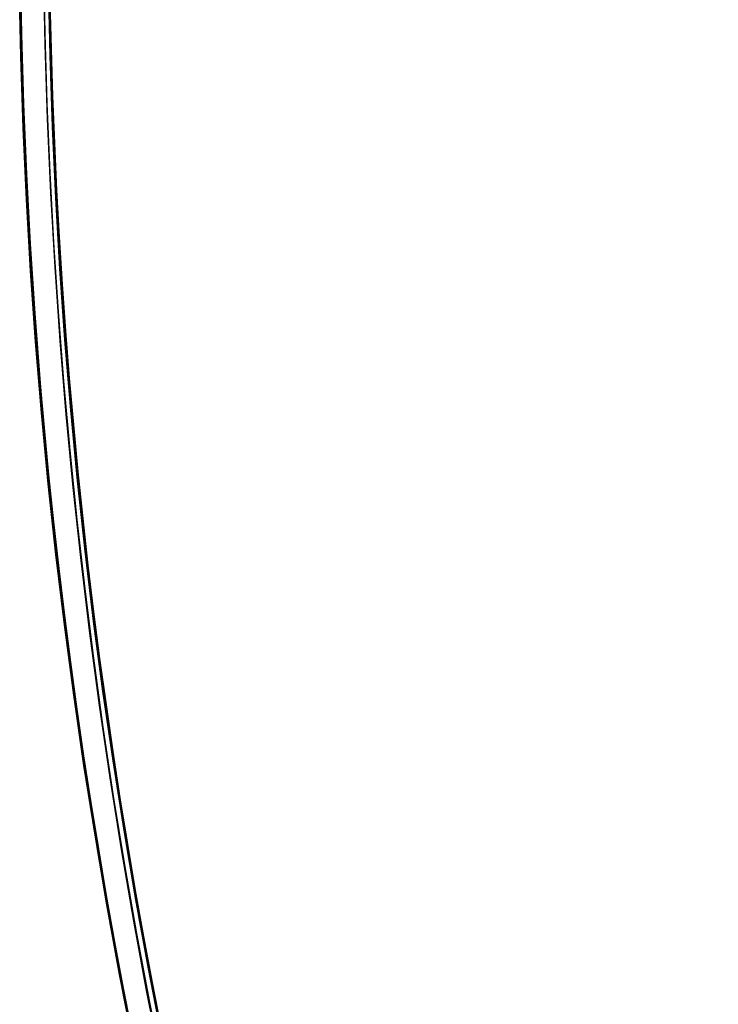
# Model space of a CAD drawing. Header units: millimetres. Extents: x -83 to 676, y -83 to 676.
# Tile 99 of 256: x 0 to 36, y 240 to 290. Entities that reach past the tile are written whole.
import ezdxf

# ---------------------------------------------------------------- set-up
doc = ezdxf.new("R2010")
doc.units = ezdxf.units.MM
doc.header["$MEASUREMENT"] = 0
doc.layers.add('IGES level 0', color=7, linetype='Continuous', true_color=0xff7878)

msp = doc.modelspace()

# ---------------------------------------------------------------- linework, layer by layer
at = {"layer": 'IGES level 0', "color": 153, "true_color": 0x5393cf}
for centre, radius in [((296.5, 296.5), 296.5), ((296.5, 296.5, -1.19999999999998), 296.5000000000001)]:
    msp.add_circle(centre, radius, dxfattribs=at)
at = {"layer": 'IGES level 0'}
for centre, radius in [((296.5, 296.5, 47), 296.5000000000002), ((296.5, 296.5), 296.5000000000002), ((296.5, 296.5, 47), 295.3000000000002), ((296.5, 296.5000000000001), 295.3000000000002)]:
    msp.add_circle(centre, radius, dxfattribs=at)
at = {"layer": 'IGES level 0', "color": 124, "true_color": 0x1aa180}
for centre in [(296.5, 296.5, 47.0000000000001), (296.5, 296.5000000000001, 45.8000000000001)]:
    msp.add_circle(centre, 294.9999999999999, dxfattribs=at)
at = {"layer": 'IGES level 0'}
for centre, radius, start in [((296.5, 296.5), 296.5000000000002, 45), ((296.5, 296.5000000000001, 47), 296.5000000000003, 45.0000000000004), ((296.5, 296.5, 23.5), 296.5000000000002, 45), ((296.5, 296.5, 47), 295.3000000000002, 45.00000000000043), ((296.5000000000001, 296.5), 295.3000000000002, 45.00000000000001), ((296.5, 296.5, 23.5), 295.3000000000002, 45)]:
    msp.add_arc(centre, radius, start, 225, dxfattribs=at)
at = {"layer": 'IGES level 0', "color": 153, "true_color": 0x5393cf}
for centre, radius, start, end in [((296.4999999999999, 296.4999999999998, -1.19999999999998), 296.5000000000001, 344.9999999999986, 164.9999999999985), ((296.5, 296.5000000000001), 296.5, 344.9999999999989, 164.9999999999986), ((296.5000000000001, 296.5, -0.59999999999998), 296.5000000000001, 344.9999999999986, 164.9999999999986), ((296.5, 296.5, -1.19999999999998), 296.5, 164.9999999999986, 344.9999999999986), ((296.5000000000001, 296.5000000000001), 296.5000000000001, 164.9999999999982, 344.9999999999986), ((296.5000000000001, 296.5, -0.59999999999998), 296.5000000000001, 164.9999999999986, 344.9999999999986)]:
    msp.add_arc(centre, radius, start, end, dxfattribs=at)
at = {"layer": 'IGES level 0', "color": 124, "true_color": 0x1aa180}
for centre, radius, start, end in [((296.5, 296.5, 45.8000000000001), 294.9999999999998, 344.9999999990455, 164.9999999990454), ((296.5000000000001, 296.4999999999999, 47.0000000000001), 295, 344.9999999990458, 164.9999999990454), ((296.5000000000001, 296.5, 46.4000000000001), 294.9999999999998, 344.9999999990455, 164.9999999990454), ((296.5, 296.5, 45.8000000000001), 294.9999999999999, 164.9999999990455, 344.9999999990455), ((296.4999999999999, 296.5, 47.0000000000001), 294.9999999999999, 164.9999999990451, 344.9999999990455), ((296.5000000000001, 296.5, 46.4000000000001), 294.9999999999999, 164.9999999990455, 344.9999999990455)]:
    msp.add_arc(centre, radius, start, end, dxfattribs=at)

doc.saveas('drawing.dxf')
